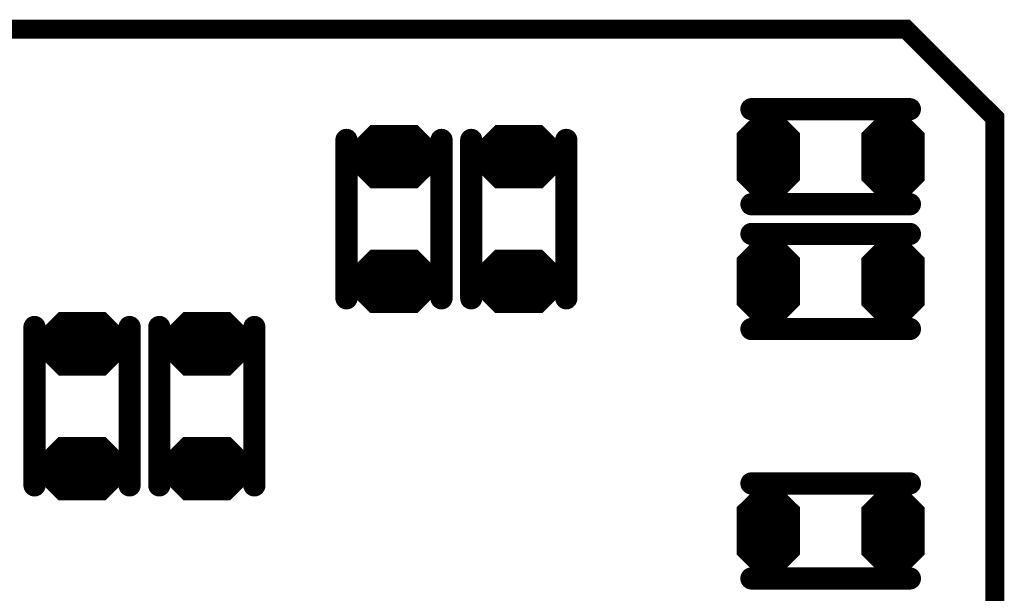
# Model space of a CAD drawing. Extents: x 0 to 8.86, y -3.29 to 6.3.
# Tile 32 of 129: x 5.3 to 5.61, y 1.99 to 2.17. Entities that reach past the tile are written whole.
import ezdxf

# ---------------------------------------------------------------- set-up
doc = ezdxf.new("R2010")
doc.units = 0
doc.layers.get('0').update_dxf_attribs({"color": 3, "linetype": 'CONTINUOUS'})

# ---------------------------------------------------------------- blocks, each defined once
blk = doc.blocks.new('PAD_R1')
at = {"const_width": 0.5}
blk.add_lwpolyline([(0.25, 0, 1), (-0.25, 0, 1)], format="xyb", close=True, dxfattribs=at)

msp = doc.modelspace()

# ---------------------------------------------------------------- linework, layer by layer
for p, q in [((5.52924, 2.13282), (5.53659, 2.14017)), ((5.53948, 2.14017), (5.54683, 2.13282)), ((5.5686, 2.13278), (5.57595, 2.14013)), ((5.57884, 2.14013), (5.58619, 2.13278)), ((5.40538, 2.12703), (5.41273, 2.13437)), ((5.42715, 2.13437), (5.4345, 2.12703)), ((5.44475, 2.12703), (5.4521, 2.13437)), ((5.46652, 2.13437), (5.47387, 2.12703)), ((5.52924, 2.13282), (5.54683, 2.13282)), ((5.5686, 2.13278), (5.58619, 2.13278)), ((5.40538, 2.12703), (5.4345, 2.12703)), ((5.44475, 2.12703), (5.47387, 2.12703)), ((5.40538, 2.12273), (5.4345, 2.12273)), ((5.40538, 2.12273), (5.41273, 2.11537)), ((5.42715, 2.11537), (5.4345, 2.12273)), ((5.44475, 2.12273), (5.47387, 2.12273)), ((5.44475, 2.12273), (5.4521, 2.11537)), ((5.46652, 2.11537), (5.47387, 2.12273)), ((5.52924, 2.11698), (5.54683, 2.11698)), ((5.52924, 2.11698), (5.53659, 2.10963)), ((5.53948, 2.10963), (5.54683, 2.11698)), ((5.5686, 2.11694), (5.58619, 2.11694)), ((5.5686, 2.11694), (5.57595, 2.10959)), ((5.57884, 2.10959), (5.58619, 2.11694)), ((5.52924, 2.09345), (5.53659, 2.1008)), ((5.53948, 2.1008), (5.54683, 2.09345)), ((5.5686, 2.09341), (5.57595, 2.10076)), ((5.57884, 2.10076), (5.58619, 2.09341)), ((5.40534, 2.08766), (5.41269, 2.09501)), ((5.42711, 2.09501), (5.43446, 2.08766)), ((5.44471, 2.08766), (5.45206, 2.09501)), ((5.46648, 2.09501), (5.47383, 2.08766)), ((5.52924, 2.09345), (5.54683, 2.09345)), ((5.5686, 2.09341), (5.58619, 2.09341)), ((5.40534, 2.08766), (5.43446, 2.08766)), ((5.44471, 2.08766), (5.47383, 2.08766)), ((5.40534, 2.08336), (5.43446, 2.08336)), ((5.40534, 2.08336), (5.41269, 2.07601)), ((5.42711, 2.07601), (5.43446, 2.08336)), ((5.44471, 2.08336), (5.47383, 2.08336)), ((5.44471, 2.08336), (5.45206, 2.07601)), ((5.46648, 2.07601), (5.47383, 2.08336)), ((5.52924, 2.07761), (5.54683, 2.07761)), ((5.52924, 2.07761), (5.53659, 2.07026)), ((5.53948, 2.07026), (5.54683, 2.07761)), ((5.5686, 2.07757), (5.58619, 2.07757)), ((5.5686, 2.07757), (5.57595, 2.07022)), ((5.57884, 2.07022), (5.58619, 2.07757)), ((5.30695, 2.06797), (5.3143, 2.07532)), ((5.32873, 2.07532), (5.33608, 2.06797)), ((5.34632, 2.06797), (5.35367, 2.07532)), ((5.3681, 2.07532), (5.37545, 2.06797)), ((5.30695, 2.06797), (5.33608, 2.06797)), ((5.34632, 2.06797), (5.37545, 2.06797)), ((5.30695, 2.06367), (5.33608, 2.06367)), ((5.30695, 2.06367), (5.3143, 2.05632)), ((5.32873, 2.05632), (5.33608, 2.06367)), ((5.34632, 2.06367), (5.37545, 2.06367)), ((5.34632, 2.06367), (5.35367, 2.05632)), ((5.3681, 2.05632), (5.37545, 2.06367)), ((5.30691, 2.02861), (5.31426, 2.03596)), ((5.32869, 2.03596), (5.33604, 2.02861)), ((5.34628, 2.02861), (5.35363, 2.03596)), ((5.36806, 2.03596), (5.37541, 2.02861)), ((5.30691, 2.02861), (5.33604, 2.02861)), ((5.34628, 2.02861), (5.37541, 2.02861)), ((5.30691, 2.02431), (5.33604, 2.02431)), ((5.30691, 2.02431), (5.31426, 2.01696)), ((5.32869, 2.01696), (5.33604, 2.02431)), ((5.34628, 2.02431), (5.37541, 2.02431)), ((5.34628, 2.02431), (5.35363, 2.01696)), ((5.36806, 2.01696), (5.37541, 2.02431)), ((5.52924, 2.01471), (5.53659, 2.02206)), ((5.53948, 2.02206), (5.54683, 2.01471)), ((5.5686, 2.01467), (5.57595, 2.02202)), ((5.57884, 2.02202), (5.58619, 2.01467)), ((5.52924, 2.01471), (5.54683, 2.01471)), ((5.5686, 2.01467), (5.58619, 2.01467)), ((5.52924, 1.99887), (5.54683, 1.99887)), ((5.52924, 1.99887), (5.53659, 1.99152)), ((5.53948, 1.99152), (5.54683, 1.99887)), ((5.5686, 1.99883), (5.58619, 1.99883)), ((5.5686, 1.99883), (5.57595, 1.99148)), ((5.57884, 1.99148), (5.58619, 1.99883))]:
    msp.add_line(p, q)
for points, const_width in [([(4.8985, 2.16513), (5.5815, 2.16513), (5.6095, 2.13713), (5.6095, 1.39613), (5.5915, 1.37813), (4.8895, 1.37813), (4.8685, 1.39913), (4.8685, 2.14913), (4.8845, 2.16513)], 0.006), ([(5.53927, 2.13967), (5.54704, 2.13191), (5.54704, 2.11789), (5.53927, 2.11013), (5.5368, 2.11013), (5.52904, 2.11789), (5.52904, 2.13191), (5.5368, 2.13967)], 0.002), ([(5.57863, 2.13963), (5.58639, 2.13187), (5.58639, 2.11785), (5.57863, 2.11009), (5.57616, 2.11009), (5.56839, 2.11785), (5.56839, 2.13187), (5.57616, 2.13963)], 0.002), ([(5.42695, 2.13387), (5.43471, 2.12611), (5.43471, 2.12364), (5.42695, 2.11588), (5.41293, 2.11588), (5.40517, 2.12364), (5.40517, 2.12611), (5.41293, 2.13387)], 0.002), ([(5.46632, 2.13387), (5.47408, 2.12611), (5.47408, 2.12364), (5.46632, 2.11588), (5.4523, 2.11588), (5.44454, 2.12364), (5.44454, 2.12611), (5.4523, 2.13387)], 0.002), ([(5.53927, 2.1003), (5.54704, 2.09254), (5.54704, 2.07852), (5.53927, 2.07076), (5.5368, 2.07076), (5.52904, 2.07852), (5.52904, 2.09254), (5.5368, 2.1003)], 0.002), ([(5.57863, 2.10026), (5.58639, 2.0925), (5.58639, 2.07848), (5.57863, 2.07072), (5.57616, 2.07072), (5.56839, 2.07848), (5.56839, 2.0925), (5.57616, 2.10026)], 0.002), ([(5.42691, 2.09451), (5.43467, 2.08675), (5.43467, 2.08428), (5.42691, 2.07651), (5.41289, 2.07651), (5.40513, 2.08428), (5.40513, 2.08675), (5.41289, 2.09451)], 0.002), ([(5.46628, 2.09451), (5.47404, 2.08675), (5.47404, 2.08428), (5.46628, 2.07651), (5.45226, 2.07651), (5.4445, 2.08428), (5.4445, 2.08675), (5.45226, 2.09451)], 0.002), ([(5.32852, 2.07482), (5.33628, 2.06706), (5.33628, 2.06458), (5.32852, 2.05682), (5.31451, 2.05682), (5.30674, 2.06458), (5.30674, 2.06706), (5.31451, 2.07482)], 0.002), ([(5.36789, 2.07482), (5.37565, 2.06706), (5.37565, 2.06458), (5.36789, 2.05682), (5.35388, 2.05682), (5.34611, 2.06458), (5.34611, 2.06706), (5.35388, 2.07482)], 0.002), ([(5.32848, 2.03546), (5.33624, 2.0277), (5.33624, 2.02522), (5.32848, 2.01746), (5.31447, 2.01746), (5.30671, 2.02522), (5.30671, 2.0277), (5.31447, 2.03546)], 0.002), ([(5.36785, 2.03546), (5.37561, 2.0277), (5.37561, 2.02522), (5.36785, 2.01746), (5.35384, 2.01746), (5.34607, 2.02522), (5.34607, 2.0277), (5.35384, 2.03546)], 0.002), ([(5.53927, 2.02156), (5.54704, 2.0138), (5.54704, 1.99978), (5.53927, 1.99202), (5.5368, 1.99202), (5.52904, 1.99978), (5.52904, 2.0138), (5.5368, 2.02156)], 0.002), ([(5.57863, 2.02152), (5.58639, 2.01376), (5.58639, 1.99974), (5.57863, 1.99198), (5.57616, 1.99198), (5.56839, 1.99974), (5.56839, 2.01376), (5.57616, 2.02152)], 0.002)]:
    msp.add_lwpolyline(points, close=True, dxfattribs=dict(const_width=const_width))
for points, const_width in [([(5.53271, 2.13988), (5.58271, 2.13988)], 0.007), ([(5.53271, 2.13988), (5.58271, 2.13988)], 0.007), ([(5.53166, 2.13382), (5.53701, 2.13917), (5.53906, 2.13917), (5.54441, 2.13382)], 0.003), ([(5.53742, 2.13817), (5.53865, 2.13817)], 0.005), ([(5.57102, 2.13378), (5.57637, 2.13913), (5.57842, 2.13913), (5.58377, 2.13378)], 0.003), ([(5.57678, 2.13813), (5.57801, 2.13813)], 0.005), ([(5.40779, 2.12803), (5.41314, 2.13338), (5.42674, 2.13338), (5.43209, 2.12803)], 0.003), ([(5.41356, 2.13237), (5.42632, 2.13237)], 0.005), ([(5.44716, 2.12803), (5.45251, 2.13338), (5.46611, 2.13338), (5.47146, 2.12803)], 0.003), ([(5.45293, 2.13237), (5.46569, 2.13237)], 0.005), ([(5.53166, 2.13382), (5.54441, 2.13382)], 0.003), ([(5.53407, 2.13482), (5.542, 2.13482)], 0.005), ([(5.57102, 2.13378), (5.58377, 2.13378)], 0.003), ([(5.57343, 2.13478), (5.58136, 2.13478)], 0.005), ([(5.40492, 2.08019), (5.40492, 2.13019)], 0.007), ([(5.40492, 2.08019), (5.40492, 2.13019)], 0.007), ([(5.41021, 2.12902), (5.42967, 2.12902)], 0.005), ([(5.43492, 2.08019), (5.43492, 2.13019)], 0.007), ([(5.43492, 2.08019), (5.43492, 2.13019)], 0.007), ([(5.44429, 2.08019), (5.44429, 2.13019)], 0.007), ([(5.44429, 2.08019), (5.44429, 2.13019)], 0.007), ([(5.44958, 2.12902), (5.46904, 2.12902)], 0.005), ([(5.47429, 2.08019), (5.47429, 2.13019)], 0.007), ([(5.47429, 2.08019), (5.47429, 2.13019)], 0.007), ([(5.52804, 2.12448), (5.54804, 2.12448)], 0.014), ([(5.52804, 2.13132), (5.54804, 2.13132)], 0.002), ([(5.53104, 2.13232), (5.54504, 2.13232)], 0.002), ([(5.56739, 2.12444), (5.58739, 2.12444)], 0.014), ([(5.56739, 2.13128), (5.58739, 2.13128)], 0.002), ([(5.57039, 2.13228), (5.58439, 2.13228)], 0.002), ([(5.40779, 2.12803), (5.43209, 2.12803)], 0.003), ([(5.44716, 2.12803), (5.47146, 2.12803)], 0.003), ([(5.40417, 2.12472), (5.43571, 2.12472)], 0.003), ([(5.40417, 2.12553), (5.43571, 2.12553)], 0.002), ([(5.40717, 2.12653), (5.43271, 2.12653)], 0.002), ([(5.44354, 2.12472), (5.47508, 2.12472)], 0.003), ([(5.44354, 2.12553), (5.47508, 2.12553)], 0.002), ([(5.44654, 2.12653), (5.47208, 2.12653)], 0.002), ([(5.40658, 2.12223), (5.4333, 2.12223)], 0.002), ([(5.40658, 2.12223), (5.41293, 2.11588)], 0.002), ([(5.40717, 2.12323), (5.43271, 2.12323)], 0.002), ([(5.409, 2.12122), (5.43088, 2.12122)], 0.004), ([(5.409, 2.12122), (5.41335, 2.11688)], 0.004), ([(5.41021, 2.12072), (5.42967, 2.12072)], 0.005), ([(5.42653, 2.11688), (5.43088, 2.12122)], 0.004), ([(5.42695, 2.11588), (5.4333, 2.12223)], 0.002), ([(5.44595, 2.12223), (5.47267, 2.12223)], 0.002), ([(5.44595, 2.12223), (5.4523, 2.11588)], 0.002), ([(5.44654, 2.12323), (5.47208, 2.12323)], 0.002), ([(5.44837, 2.12122), (5.47025, 2.12122)], 0.004), ([(5.44837, 2.12122), (5.45272, 2.11688)], 0.004), ([(5.44958, 2.12072), (5.46904, 2.12072)], 0.005), ([(5.4659, 2.11688), (5.47025, 2.12122)], 0.004), ([(5.46632, 2.11588), (5.47267, 2.12223)], 0.002), ([(5.41356, 2.11738), (5.42632, 2.11738)], 0.005), ([(5.45293, 2.11738), (5.46569, 2.11738)], 0.005), ([(5.41335, 2.11688), (5.42653, 2.11688)], 0.004), ([(5.41293, 2.11588), (5.42695, 2.11588)], 0.002), ([(5.45272, 2.11688), (5.4659, 2.11688)], 0.004), ([(5.4523, 2.11588), (5.46632, 2.11588)], 0.002), ([(5.53045, 2.11648), (5.54562, 2.11648)], 0.002), ([(5.53045, 2.11648), (5.5368, 2.11013)], 0.002), ([(5.53104, 2.11748), (5.54504, 2.11748)], 0.002), ([(5.53286, 2.11548), (5.54321, 2.11548)], 0.004), ([(5.53286, 2.11548), (5.53721, 2.11113)], 0.004), ([(5.53407, 2.11498), (5.542, 2.11498)], 0.005), ([(5.53886, 2.11113), (5.54321, 2.11548)], 0.004), ([(5.53927, 2.11013), (5.54562, 2.11648)], 0.002), ([(5.56981, 2.11644), (5.58498, 2.11644)], 0.002), ([(5.56981, 2.11644), (5.57616, 2.11009)], 0.002), ([(5.57039, 2.11744), (5.58439, 2.11744)], 0.002), ([(5.57222, 2.11544), (5.58257, 2.11544)], 0.004), ([(5.57222, 2.11544), (5.57657, 2.11109)], 0.004), ([(5.57343, 2.11494), (5.58136, 2.11494)], 0.005), ([(5.57822, 2.11109), (5.58257, 2.11544)], 0.004), ([(5.57863, 2.11009), (5.58498, 2.11644)], 0.002), ([(5.53271, 2.10988), (5.58271, 2.10988)], 0.007), ([(5.53271, 2.10988), (5.58271, 2.10988)], 0.007), ([(5.53742, 2.11163), (5.53865, 2.11163)], 0.005), ([(5.53721, 2.11113), (5.53886, 2.11113)], 0.004), ([(5.57678, 2.11159), (5.57801, 2.11159)], 0.005), ([(5.57657, 2.11109), (5.57822, 2.11109)], 0.004), ([(5.5368, 2.11013), (5.53927, 2.11013)], 0.002), ([(5.57616, 2.11009), (5.57863, 2.11009)], 0.002), ([(5.53271, 2.10051), (5.58271, 2.10051)], 0.007), ([(5.53271, 2.10051), (5.58271, 2.10051)], 0.007), ([(5.53166, 2.09445), (5.53701, 2.0998), (5.53906, 2.0998), (5.54441, 2.09445)], 0.003), ([(5.53742, 2.0988), (5.53865, 2.0988)], 0.005), ([(5.57102, 2.09441), (5.57637, 2.09976), (5.57842, 2.09976), (5.58377, 2.09441)], 0.003), ([(5.57678, 2.09876), (5.57801, 2.09876)], 0.005), ([(5.53407, 2.09545), (5.542, 2.09545)], 0.005), ([(5.57343, 2.09541), (5.58136, 2.09541)], 0.005), ([(5.40775, 2.08866), (5.4131, 2.09401), (5.4267, 2.09401), (5.43205, 2.08866)], 0.003), ([(5.41352, 2.09301), (5.42628, 2.09301)], 0.005), ([(5.44712, 2.08866), (5.45247, 2.09401), (5.46607, 2.09401), (5.47142, 2.08866)], 0.003), ([(5.45289, 2.09301), (5.46565, 2.09301)], 0.005), ([(5.53166, 2.09445), (5.54441, 2.09445)], 0.003), ([(5.57102, 2.09441), (5.58377, 2.09441)], 0.003), ([(5.41017, 2.08966), (5.42963, 2.08966)], 0.005), ([(5.44954, 2.08966), (5.469, 2.08966)], 0.005), ([(5.52804, 2.08511), (5.54804, 2.08511)], 0.014), ([(5.52804, 2.09195), (5.54804, 2.09195)], 0.002), ([(5.53104, 2.09295), (5.54504, 2.09295)], 0.002), ([(5.56739, 2.08507), (5.58739, 2.08507)], 0.014), ([(5.56739, 2.09191), (5.58739, 2.09191)], 0.002), ([(5.57039, 2.09291), (5.58439, 2.09291)], 0.002), ([(5.40713, 2.08716), (5.43267, 2.08716)], 0.002), ([(5.40775, 2.08866), (5.43205, 2.08866)], 0.003), ([(5.4465, 2.08716), (5.47204, 2.08716)], 0.002), ([(5.44712, 2.08866), (5.47142, 2.08866)], 0.003), ([(5.40413, 2.08536), (5.43567, 2.08536)], 0.003), ([(5.40413, 2.08616), (5.43567, 2.08616)], 0.002), ([(5.40713, 2.08386), (5.43267, 2.08386)], 0.002), ([(5.4435, 2.08536), (5.47504, 2.08536)], 0.003), ([(5.4435, 2.08616), (5.47504, 2.08616)], 0.002), ([(5.4465, 2.08386), (5.47204, 2.08386)], 0.002), ([(5.40654, 2.08286), (5.43326, 2.08286)], 0.002), ([(5.40654, 2.08286), (5.41289, 2.07651)], 0.002), ([(5.40896, 2.08186), (5.43084, 2.08186)], 0.004), ([(5.40896, 2.08186), (5.41331, 2.07751)], 0.004), ([(5.41017, 2.08136), (5.42963, 2.08136)], 0.005), ([(5.42649, 2.07751), (5.43084, 2.08186)], 0.004), ([(5.42691, 2.07651), (5.43326, 2.08286)], 0.002), ([(5.44591, 2.08286), (5.47263, 2.08286)], 0.002), ([(5.44591, 2.08286), (5.45226, 2.07651)], 0.002), ([(5.44833, 2.08186), (5.47021, 2.08186)], 0.004), ([(5.44833, 2.08186), (5.45268, 2.07751)], 0.004), ([(5.44954, 2.08136), (5.469, 2.08136)], 0.005), ([(5.46586, 2.07751), (5.47021, 2.08186)], 0.004), ([(5.46628, 2.07651), (5.47263, 2.08286)], 0.002), ([(5.41352, 2.07801), (5.42628, 2.07801)], 0.005), ([(5.41331, 2.07751), (5.42649, 2.07751)], 0.004), ([(5.45289, 2.07801), (5.46565, 2.07801)], 0.005), ([(5.45268, 2.07751), (5.46586, 2.07751)], 0.004), ([(5.53104, 2.07811), (5.54504, 2.07811)], 0.002), ([(5.57039, 2.07807), (5.58439, 2.07807)], 0.002), ([(5.30937, 2.06897), (5.31472, 2.07432), (5.32831, 2.07432), (5.33366, 2.06897)], 0.003), ([(5.31513, 2.07332), (5.3279, 2.07332)], 0.005), ([(5.34874, 2.06897), (5.35409, 2.07432), (5.36768, 2.07432), (5.37303, 2.06897)], 0.003), ([(5.3545, 2.07332), (5.36727, 2.07332)], 0.005), ([(5.41289, 2.07651), (5.42691, 2.07651)], 0.002), ([(5.45226, 2.07651), (5.46628, 2.07651)], 0.002), ([(5.53045, 2.07711), (5.54562, 2.07711)], 0.002), ([(5.53045, 2.07711), (5.5368, 2.07076)], 0.002), ([(5.53286, 2.07611), (5.54321, 2.07611)], 0.004), ([(5.53286, 2.07611), (5.53721, 2.07176)], 0.004), ([(5.53407, 2.07561), (5.542, 2.07561)], 0.005), ([(5.53886, 2.07176), (5.54321, 2.07611)], 0.004), ([(5.53927, 2.07076), (5.54562, 2.07711)], 0.002), ([(5.56981, 2.07707), (5.58498, 2.07707)], 0.002), ([(5.56981, 2.07707), (5.57616, 2.07072)], 0.002), ([(5.57222, 2.07607), (5.58257, 2.07607)], 0.004), ([(5.57222, 2.07607), (5.57657, 2.07172)], 0.004), ([(5.57343, 2.07557), (5.58136, 2.07557)], 0.005), ([(5.57822, 2.07172), (5.58257, 2.07607)], 0.004), ([(5.57863, 2.07072), (5.58498, 2.07707)], 0.002), ([(5.30649, 2.07114), (5.30649, 2.02114)], 0.007), ([(5.30649, 2.07114), (5.30649, 2.02114)], 0.007), ([(5.31178, 2.06997), (5.33125, 2.06997)], 0.005), ([(5.33649, 2.07114), (5.33649, 2.02114)], 0.007), ([(5.33649, 2.07114), (5.33649, 2.02114)], 0.007), ([(5.34586, 2.07114), (5.34586, 2.02114)], 0.007), ([(5.34586, 2.07114), (5.34586, 2.02114)], 0.007), ([(5.35115, 2.06997), (5.37062, 2.06997)], 0.005), ([(5.37586, 2.07114), (5.37586, 2.02114)], 0.007), ([(5.37586, 2.07114), (5.37586, 2.02114)], 0.007), ([(5.53271, 2.07051), (5.58271, 2.07051)], 0.007), ([(5.53271, 2.07051), (5.58271, 2.07051)], 0.007), ([(5.53742, 2.07226), (5.53865, 2.07226)], 0.005), ([(5.53721, 2.07176), (5.53886, 2.07176)], 0.004), ([(5.57678, 2.07222), (5.57801, 2.07222)], 0.005), ([(5.57657, 2.07172), (5.57822, 2.07172)], 0.004), ([(5.30937, 2.06897), (5.33366, 2.06897)], 0.003), ([(5.34874, 2.06897), (5.37303, 2.06897)], 0.003), ([(5.5368, 2.07076), (5.53927, 2.07076)], 0.002), ([(5.57616, 2.07072), (5.57863, 2.07072)], 0.002), ([(5.30574, 2.06567), (5.33728, 2.06567)], 0.003), ([(5.30574, 2.06647), (5.33728, 2.06647)], 0.002), ([(5.30874, 2.06747), (5.33428, 2.06747)], 0.002), ([(5.34511, 2.06567), (5.37665, 2.06567)], 0.003), ([(5.34511, 2.06647), (5.37665, 2.06647)], 0.002), ([(5.34811, 2.06747), (5.37365, 2.06747)], 0.002), ([(5.30816, 2.06317), (5.33487, 2.06317)], 0.002), ([(5.30816, 2.06317), (5.31451, 2.05682)], 0.002), ([(5.30874, 2.06417), (5.33428, 2.06417)], 0.002), ([(5.31057, 2.06217), (5.33246, 2.06217)], 0.004), ([(5.31057, 2.06217), (5.31492, 2.05782)], 0.004), ([(5.31178, 2.06167), (5.33125, 2.06167)], 0.005), ([(5.32811, 2.05782), (5.33246, 2.06217)], 0.004), ([(5.32852, 2.05682), (5.33487, 2.06317)], 0.002), ([(5.34753, 2.06317), (5.37424, 2.06317)], 0.002), ([(5.34753, 2.06317), (5.35388, 2.05682)], 0.002), ([(5.34811, 2.06417), (5.37365, 2.06417)], 0.002), ([(5.34994, 2.06217), (5.37183, 2.06217)], 0.004), ([(5.34994, 2.06217), (5.35429, 2.05782)], 0.004), ([(5.35115, 2.06167), (5.37062, 2.06167)], 0.005), ([(5.36748, 2.05782), (5.37183, 2.06217)], 0.004), ([(5.36789, 2.05682), (5.37424, 2.06317)], 0.002), ([(5.31513, 2.05832), (5.3279, 2.05832)], 0.005), ([(5.3545, 2.05832), (5.36727, 2.05832)], 0.005), ([(5.31492, 2.05782), (5.32811, 2.05782)], 0.004), ([(5.31451, 2.05682), (5.32852, 2.05682)], 0.002), ([(5.35429, 2.05782), (5.36748, 2.05782)], 0.004), ([(5.35388, 2.05682), (5.36789, 2.05682)], 0.002), ([(5.30933, 2.02961), (5.31468, 2.03496), (5.32827, 2.03496), (5.33362, 2.02961)], 0.003), ([(5.31509, 2.03396), (5.32786, 2.03396)], 0.005), ([(5.3487, 2.02961), (5.35405, 2.03496), (5.36764, 2.03496), (5.37299, 2.02961)], 0.003), ([(5.35446, 2.03396), (5.36723, 2.03396)], 0.005), ([(5.31174, 2.03061), (5.33121, 2.03061)], 0.005), ([(5.35111, 2.03061), (5.37058, 2.03061)], 0.005), ([(5.30871, 2.02811), (5.33424, 2.02811)], 0.002), ([(5.30933, 2.02961), (5.33362, 2.02961)], 0.003), ([(5.34808, 2.02811), (5.37361, 2.02811)], 0.002), ([(5.3487, 2.02961), (5.37299, 2.02961)], 0.003), ([(5.30571, 2.02631), (5.33724, 2.02631)], 0.003), ([(5.30571, 2.02711), (5.33724, 2.02711)], 0.002), ([(5.30871, 2.02481), (5.33424, 2.02481)], 0.002), ([(5.34507, 2.02631), (5.37661, 2.02631)], 0.003), ([(5.34507, 2.02711), (5.37661, 2.02711)], 0.002), ([(5.34808, 2.02481), (5.37361, 2.02481)], 0.002), ([(5.30812, 2.02381), (5.33483, 2.02381)], 0.002), ([(5.30812, 2.02381), (5.31447, 2.01746)], 0.002), ([(5.31053, 2.02281), (5.33242, 2.02281)], 0.004), ([(5.31053, 2.02281), (5.31488, 2.01846)], 0.004), ([(5.31174, 2.02231), (5.33121, 2.02231)], 0.005), ([(5.32807, 2.01846), (5.33242, 2.02281)], 0.004), ([(5.32848, 2.01746), (5.33483, 2.02381)], 0.002), ([(5.34749, 2.02381), (5.3742, 2.02381)], 0.002), ([(5.34749, 2.02381), (5.35384, 2.01746)], 0.002), ([(5.3499, 2.02281), (5.37179, 2.02281)], 0.004), ([(5.3499, 2.02281), (5.35425, 2.01846)], 0.004), ([(5.35111, 2.02231), (5.37058, 2.02231)], 0.005), ([(5.36744, 2.01846), (5.37179, 2.02281)], 0.004), ([(5.36785, 2.01746), (5.3742, 2.02381)], 0.002), ([(5.53271, 2.02177), (5.58271, 2.02177)], 0.007), ([(5.53271, 2.02177), (5.58271, 2.02177)], 0.007), ([(5.31509, 2.01896), (5.32786, 2.01896)], 0.005), ([(5.31488, 2.01846), (5.32807, 2.01846)], 0.004), ([(5.35446, 2.01896), (5.36723, 2.01896)], 0.005), ([(5.35425, 2.01846), (5.36744, 2.01846)], 0.004), ([(5.53166, 2.01571), (5.53701, 2.02106), (5.53906, 2.02106), (5.54441, 2.01571)], 0.003), ([(5.53742, 2.02006), (5.53865, 2.02006)], 0.005), ([(5.57102, 2.01567), (5.57637, 2.02102), (5.57842, 2.02102), (5.58377, 2.01567)], 0.003), ([(5.57678, 2.02002), (5.57801, 2.02002)], 0.005), ([(5.31447, 2.01746), (5.32848, 2.01746)], 0.002), ([(5.35384, 2.01746), (5.36785, 2.01746)], 0.002), ([(5.53166, 2.01571), (5.54441, 2.01571)], 0.003), ([(5.53407, 2.01671), (5.542, 2.01671)], 0.005), ([(5.57102, 2.01567), (5.58377, 2.01567)], 0.003), ([(5.57343, 2.01667), (5.58136, 2.01667)], 0.005), ([(5.52804, 2.00637), (5.54804, 2.00637)], 0.014), ([(5.52804, 2.01321), (5.54804, 2.01321)], 0.002), ([(5.53104, 2.01421), (5.54504, 2.01421)], 0.002), ([(5.56739, 2.00633), (5.58739, 2.00633)], 0.014), ([(5.56739, 2.01317), (5.58739, 2.01317)], 0.002), ([(5.57039, 2.01417), (5.58439, 2.01417)], 0.002), ([(5.53045, 1.99837), (5.54562, 1.99837)], 0.002), ([(5.53045, 1.99837), (5.5368, 1.99202)], 0.002), ([(5.53104, 1.99937), (5.54504, 1.99937)], 0.002), ([(5.53286, 1.99737), (5.54321, 1.99737)], 0.004), ([(5.53286, 1.99737), (5.53721, 1.99302)], 0.004), ([(5.53407, 1.99687), (5.542, 1.99687)], 0.005), ([(5.53886, 1.99302), (5.54321, 1.99737)], 0.004), ([(5.53927, 1.99202), (5.54562, 1.99837)], 0.002), ([(5.56981, 1.99833), (5.58498, 1.99833)], 0.002), ([(5.56981, 1.99833), (5.57616, 1.99198)], 0.002), ([(5.57039, 1.99933), (5.58439, 1.99933)], 0.002), ([(5.57222, 1.99733), (5.58257, 1.99733)], 0.004), ([(5.57222, 1.99733), (5.57657, 1.99298)], 0.004), ([(5.57343, 1.99683), (5.58136, 1.99683)], 0.005), ([(5.57822, 1.99298), (5.58257, 1.99733)], 0.004), ([(5.57863, 1.99198), (5.58498, 1.99833)], 0.002), ([(5.53271, 1.99177), (5.58271, 1.99177)], 0.007), ([(5.53271, 1.99177), (5.58271, 1.99177)], 0.007), ([(5.53742, 1.99352), (5.53865, 1.99352)], 0.005), ([(5.53721, 1.99302), (5.53886, 1.99302)], 0.004), ([(5.57678, 1.99348), (5.57801, 1.99348)], 0.005), ([(5.57657, 1.99298), (5.57822, 1.99298)], 0.004), ([(5.5368, 1.99202), (5.53927, 1.99202)], 0.002), ([(5.57616, 1.99198), (5.57863, 1.99198)], 0.002)]:
    msp.add_lwpolyline(points, dxfattribs=dict(const_width=const_width))

# ---------------------------------------------------------------- block references
for p, xscale, yscale in [((5.53271, 2.13988), 0.007, 0.007), ((5.53271, 2.13988), 0.007, 0.007), ((5.53742, 2.13817), 0.005, 0.005), ((5.53865, 2.13817), 0.005, 0.005), ((5.58271, 2.13988), 0.007, 0.007), ((5.58271, 2.13988), 0.007, 0.007), ((5.57678, 2.13813), 0.005, 0.005), ((5.57801, 2.13813), 0.005, 0.005), ((5.41356, 2.13237), 0.005, 0.005), ((5.42632, 2.13237), 0.005, 0.005), ((5.45293, 2.13237), 0.005, 0.005), ((5.46569, 2.13237), 0.005, 0.005), ((5.53166, 2.13382), 0.003, 0.003), ((5.53166, 2.13382), 0.003, 0.003), ((5.53407, 2.13482), 0.005, 0.005), ((5.542, 2.13482), 0.005, 0.005), ((5.54441, 2.13382), 0.003, 0.003), ((5.54441, 2.13382), 0.003, 0.003), ((5.57102, 2.13378), 0.003, 0.003), ((5.57102, 2.13378), 0.003, 0.003), ((5.57343, 2.13478), 0.005, 0.005), ((5.58136, 2.13478), 0.005, 0.005), ((5.58377, 2.13378), 0.003, 0.003), ((5.58377, 2.13378), 0.003, 0.003), ((5.40492, 2.13019), 0.007, 0.007), ((5.40492, 2.13019), 0.007, 0.007), ((5.41021, 2.12902), 0.005, 0.005), ((5.42967, 2.12902), 0.005, 0.005), ((5.43492, 2.13019), 0.007, 0.007), ((5.43492, 2.13019), 0.007, 0.007), ((5.44429, 2.13019), 0.007, 0.007), ((5.44429, 2.13019), 0.007, 0.007), ((5.44958, 2.12902), 0.005, 0.005), ((5.46904, 2.12902), 0.005, 0.005), ((5.47429, 2.13019), 0.007, 0.007), ((5.47429, 2.13019), 0.007, 0.007), ((5.53104, 2.13232), 0.002, 0.002), ((5.54504, 2.13232), 0.002, 0.002), ((5.57039, 2.13228), 0.002, 0.002), ((5.58439, 2.13228), 0.002, 0.002), ((5.40779, 2.12803), 0.003, 0.003), ((5.40779, 2.12803), 0.003, 0.003), ((5.43209, 2.12803), 0.003, 0.003), ((5.43209, 2.12803), 0.003, 0.003), ((5.44716, 2.12803), 0.003, 0.003), ((5.44716, 2.12803), 0.003, 0.003), ((5.47146, 2.12803), 0.003, 0.003), ((5.47146, 2.12803), 0.003, 0.003), ((5.40717, 2.12653), 0.002, 0.002), ((5.43271, 2.12653), 0.002, 0.002), ((5.44654, 2.12653), 0.002, 0.002), ((5.47208, 2.12653), 0.002, 0.002), ((5.40658, 2.12223), 0.002, 0.002), ((5.40658, 2.12223), 0.002, 0.002), ((5.40717, 2.12323), 0.002, 0.002), ((5.409, 2.12122), 0.004, 0.004), ((5.409, 2.12122), 0.004, 0.004), ((5.41021, 2.12072), 0.005, 0.005), ((5.42967, 2.12072), 0.005, 0.005), ((5.43088, 2.12122), 0.004, 0.004), ((5.43088, 2.12122), 0.004, 0.004), ((5.43271, 2.12323), 0.002, 0.002), ((5.4333, 2.12223), 0.002, 0.002), ((5.4333, 2.12223), 0.002, 0.002), ((5.44595, 2.12223), 0.002, 0.002), ((5.44595, 2.12223), 0.002, 0.002), ((5.44654, 2.12323), 0.002, 0.002), ((5.44837, 2.12122), 0.004, 0.004), ((5.44837, 2.12122), 0.004, 0.004), ((5.44958, 2.12072), 0.005, 0.005), ((5.46904, 2.12072), 0.005, 0.005), ((5.47025, 2.12122), 0.004, 0.004), ((5.47025, 2.12122), 0.004, 0.004), ((5.47208, 2.12323), 0.002, 0.002), ((5.47267, 2.12223), 0.002, 0.002), ((5.47267, 2.12223), 0.002, 0.002), ((5.41356, 2.11738), 0.005, 0.005), ((5.42632, 2.11738), 0.005, 0.005), ((5.45293, 2.11738), 0.005, 0.005), ((5.46569, 2.11738), 0.005, 0.005), ((5.41335, 2.11688), 0.004, 0.004), ((5.41335, 2.11688), 0.004, 0.004), ((5.41293, 2.11588), 0.002, 0.002), ((5.41293, 2.11588), 0.002, 0.002), ((5.42653, 2.11688), 0.004, 0.004), ((5.42653, 2.11688), 0.004, 0.004), ((5.42695, 2.11588), 0.002, 0.002), ((5.42695, 2.11588), 0.002, 0.002), ((5.45272, 2.11688), 0.004, 0.004), ((5.45272, 2.11688), 0.004, 0.004), ((5.4523, 2.11588), 0.002, 0.002), ((5.4523, 2.11588), 0.002, 0.002), ((5.4659, 2.11688), 0.004, 0.004), ((5.4659, 2.11688), 0.004, 0.004), ((5.46632, 2.11588), 0.002, 0.002), ((5.46632, 2.11588), 0.002, 0.002), ((5.53045, 2.11648), 0.002, 0.002), ((5.53045, 2.11648), 0.002, 0.002), ((5.53104, 2.11748), 0.002, 0.002), ((5.53286, 2.11548), 0.004, 0.004), ((5.53286, 2.11548), 0.004, 0.004), ((5.53407, 2.11498), 0.005, 0.005), ((5.542, 2.11498), 0.005, 0.005), ((5.54321, 2.11548), 0.004, 0.004), ((5.54321, 2.11548), 0.004, 0.004), ((5.54504, 2.11748), 0.002, 0.002), ((5.54562, 2.11648), 0.002, 0.002), ((5.54562, 2.11648), 0.002, 0.002), ((5.56981, 2.11644), 0.002, 0.002), ((5.56981, 2.11644), 0.002, 0.002), ((5.57039, 2.11744), 0.002, 0.002), ((5.57222, 2.11544), 0.004, 0.004), ((5.57222, 2.11544), 0.004, 0.004), ((5.57343, 2.11494), 0.005, 0.005), ((5.58136, 2.11494), 0.005, 0.005), ((5.58257, 2.11544), 0.004, 0.004), ((5.58257, 2.11544), 0.004, 0.004), ((5.58439, 2.11744), 0.002, 0.002), ((5.58498, 2.11644), 0.002, 0.002), ((5.58498, 2.11644), 0.002, 0.002), ((5.53271, 2.10988), 0.007, 0.007), ((5.53271, 2.10988), 0.007, 0.007), ((5.53742, 2.11163), 0.005, 0.005), ((5.53721, 2.11113), 0.004, 0.004), ((5.53721, 2.11113), 0.004, 0.004), ((5.53865, 2.11163), 0.005, 0.005), ((5.53886, 2.11113), 0.004, 0.004), ((5.53886, 2.11113), 0.004, 0.004), ((5.57678, 2.11159), 0.005, 0.005), ((5.57657, 2.11109), 0.004, 0.004), ((5.57657, 2.11109), 0.004, 0.004), ((5.57801, 2.11159), 0.005, 0.005), ((5.57822, 2.11109), 0.004, 0.004), ((5.57822, 2.11109), 0.004, 0.004), ((5.58271, 2.10988), 0.007, 0.007), ((5.58271, 2.10988), 0.007, 0.007), ((5.5368, 2.11013), 0.002, 0.002), ((5.5368, 2.11013), 0.002, 0.002), ((5.53927, 2.11013), 0.002, 0.002), ((5.53927, 2.11013), 0.002, 0.002), ((5.57616, 2.11009), 0.002, 0.002), ((5.57616, 2.11009), 0.002, 0.002), ((5.57863, 2.11009), 0.002, 0.002), ((5.57863, 2.11009), 0.002, 0.002), ((5.53271, 2.10051), 0.007, 0.007), ((5.53271, 2.10051), 0.007, 0.007), ((5.58271, 2.10051), 0.007, 0.007), ((5.58271, 2.10051), 0.007, 0.007), ((5.53742, 2.0988), 0.005, 0.005), ((5.53865, 2.0988), 0.005, 0.005), ((5.57678, 2.09876), 0.005, 0.005), ((5.57801, 2.09876), 0.005, 0.005), ((5.53407, 2.09545), 0.005, 0.005), ((5.542, 2.09545), 0.005, 0.005), ((5.57343, 2.09541), 0.005, 0.005), ((5.58136, 2.09541), 0.005, 0.005), ((5.41352, 2.09301), 0.005, 0.005), ((5.42628, 2.09301), 0.005, 0.005), ((5.45289, 2.09301), 0.005, 0.005), ((5.46565, 2.09301), 0.005, 0.005), ((5.53166, 2.09445), 0.003, 0.003), ((5.53166, 2.09445), 0.003, 0.003), ((5.54441, 2.09445), 0.003, 0.003), ((5.54441, 2.09445), 0.003, 0.003), ((5.57102, 2.09441), 0.003, 0.003), ((5.57102, 2.09441), 0.003, 0.003), ((5.58377, 2.09441), 0.003, 0.003), ((5.58377, 2.09441), 0.003, 0.003), ((5.41017, 2.08966), 0.005, 0.005), ((5.42963, 2.08966), 0.005, 0.005), ((5.44954, 2.08966), 0.005, 0.005), ((5.469, 2.08966), 0.005, 0.005), ((5.53104, 2.09295), 0.002, 0.002), ((5.54504, 2.09295), 0.002, 0.002), ((5.57039, 2.09291), 0.002, 0.002), ((5.58439, 2.09291), 0.002, 0.002), ((5.40713, 2.08716), 0.002, 0.002), ((5.40775, 2.08866), 0.003, 0.003), ((5.40775, 2.08866), 0.003, 0.003), ((5.43205, 2.08866), 0.003, 0.003), ((5.43205, 2.08866), 0.003, 0.003), ((5.43267, 2.08716), 0.002, 0.002), ((5.4465, 2.08716), 0.002, 0.002), ((5.44712, 2.08866), 0.003, 0.003), ((5.44712, 2.08866), 0.003, 0.003), ((5.47142, 2.08866), 0.003, 0.003), ((5.47142, 2.08866), 0.003, 0.003), ((5.47204, 2.08716), 0.002, 0.002), ((5.40713, 2.08386), 0.002, 0.002), ((5.43267, 2.08386), 0.002, 0.002), ((5.4465, 2.08386), 0.002, 0.002), ((5.47204, 2.08386), 0.002, 0.002), ((5.40492, 2.08019), 0.007, 0.007), ((5.40492, 2.08019), 0.007, 0.007), ((5.40654, 2.08286), 0.002, 0.002), ((5.40654, 2.08286), 0.002, 0.002), ((5.40896, 2.08186), 0.004, 0.004), ((5.40896, 2.08186), 0.004, 0.004), ((5.41017, 2.08136), 0.005, 0.005), ((5.42963, 2.08136), 0.005, 0.005), ((5.43084, 2.08186), 0.004, 0.004), ((5.43084, 2.08186), 0.004, 0.004), ((5.43492, 2.08019), 0.007, 0.007), ((5.43492, 2.08019), 0.007, 0.007), ((5.43326, 2.08286), 0.002, 0.002), ((5.43326, 2.08286), 0.002, 0.002), ((5.44429, 2.08019), 0.007, 0.007), ((5.44429, 2.08019), 0.007, 0.007), ((5.44591, 2.08286), 0.002, 0.002), ((5.44591, 2.08286), 0.002, 0.002), ((5.44833, 2.08186), 0.004, 0.004), ((5.44833, 2.08186), 0.004, 0.004), ((5.44954, 2.08136), 0.005, 0.005), ((5.469, 2.08136), 0.005, 0.005), ((5.47021, 2.08186), 0.004, 0.004), ((5.47021, 2.08186), 0.004, 0.004), ((5.47429, 2.08019), 0.007, 0.007), ((5.47429, 2.08019), 0.007, 0.007), ((5.47263, 2.08286), 0.002, 0.002), ((5.47263, 2.08286), 0.002, 0.002), ((5.41352, 2.07801), 0.005, 0.005), ((5.41331, 2.07751), 0.004, 0.004), ((5.41331, 2.07751), 0.004, 0.004), ((5.42628, 2.07801), 0.005, 0.005), ((5.42649, 2.07751), 0.004, 0.004), ((5.42649, 2.07751), 0.004, 0.004), ((5.45289, 2.07801), 0.005, 0.005), ((5.45268, 2.07751), 0.004, 0.004), ((5.45268, 2.07751), 0.004, 0.004), ((5.46565, 2.07801), 0.005, 0.005), ((5.46586, 2.07751), 0.004, 0.004), ((5.46586, 2.07751), 0.004, 0.004), ((5.53104, 2.07811), 0.002, 0.002), ((5.54504, 2.07811), 0.002, 0.002), ((5.57039, 2.07807), 0.002, 0.002), ((5.58439, 2.07807), 0.002, 0.002), ((5.31513, 2.07332), 0.005, 0.005), ((5.3279, 2.07332), 0.005, 0.005), ((5.3545, 2.07332), 0.005, 0.005), ((5.36727, 2.07332), 0.005, 0.005), ((5.41289, 2.07651), 0.002, 0.002), ((5.41289, 2.07651), 0.002, 0.002), ((5.42691, 2.07651), 0.002, 0.002), ((5.42691, 2.07651), 0.002, 0.002), ((5.45226, 2.07651), 0.002, 0.002), ((5.45226, 2.07651), 0.002, 0.002), ((5.46628, 2.07651), 0.002, 0.002), ((5.46628, 2.07651), 0.002, 0.002), ((5.53045, 2.07711), 0.002, 0.002), ((5.53045, 2.07711), 0.002, 0.002), ((5.53286, 2.07611), 0.004, 0.004), ((5.53286, 2.07611), 0.004, 0.004), ((5.53407, 2.07561), 0.005, 0.005), ((5.542, 2.07561), 0.005, 0.005), ((5.54321, 2.07611), 0.004, 0.004), ((5.54321, 2.07611), 0.004, 0.004), ((5.54562, 2.07711), 0.002, 0.002), ((5.54562, 2.07711), 0.002, 0.002), ((5.56981, 2.07707), 0.002, 0.002), ((5.56981, 2.07707), 0.002, 0.002), ((5.57222, 2.07607), 0.004, 0.004), ((5.57222, 2.07607), 0.004, 0.004), ((5.57343, 2.07557), 0.005, 0.005), ((5.58136, 2.07557), 0.005, 0.005), ((5.58257, 2.07607), 0.004, 0.004), ((5.58257, 2.07607), 0.004, 0.004), ((5.58498, 2.07707), 0.002, 0.002), ((5.58498, 2.07707), 0.002, 0.002), ((5.30649, 2.07114), 0.007, 0.007), ((5.30649, 2.07114), 0.007, 0.007), ((5.31178, 2.06997), 0.005, 0.005), ((5.33125, 2.06997), 0.005, 0.005), ((5.33649, 2.07114), 0.007, 0.007), ((5.33649, 2.07114), 0.007, 0.007), ((5.34586, 2.07114), 0.007, 0.007), ((5.34586, 2.07114), 0.007, 0.007), ((5.35115, 2.06997), 0.005, 0.005), ((5.37062, 2.06997), 0.005, 0.005), ((5.37586, 2.07114), 0.007, 0.007), ((5.37586, 2.07114), 0.007, 0.007), ((5.53271, 2.07051), 0.007, 0.007), ((5.53271, 2.07051), 0.007, 0.007), ((5.53742, 2.07226), 0.005, 0.005), ((5.53721, 2.07176), 0.004, 0.004), ((5.53721, 2.07176), 0.004, 0.004), ((5.53865, 2.07226), 0.005, 0.005), ((5.53886, 2.07176), 0.004, 0.004), ((5.53886, 2.07176), 0.004, 0.004), ((5.57678, 2.07222), 0.005, 0.005), ((5.57657, 2.07172), 0.004, 0.004), ((5.57657, 2.07172), 0.004, 0.004), ((5.57801, 2.07222), 0.005, 0.005), ((5.57822, 2.07172), 0.004, 0.004), ((5.57822, 2.07172), 0.004, 0.004), ((5.58271, 2.07051), 0.007, 0.007), ((5.58271, 2.07051), 0.007, 0.007), ((5.30937, 2.06897), 0.003, 0.003), ((5.30937, 2.06897), 0.003, 0.003), ((5.33366, 2.06897), 0.003, 0.003), ((5.33366, 2.06897), 0.003, 0.003), ((5.34874, 2.06897), 0.003, 0.003), ((5.34874, 2.06897), 0.003, 0.003), ((5.37303, 2.06897), 0.003, 0.003), ((5.37303, 2.06897), 0.003, 0.003), ((5.5368, 2.07076), 0.002, 0.002), ((5.5368, 2.07076), 0.002, 0.002), ((5.53927, 2.07076), 0.002, 0.002), ((5.53927, 2.07076), 0.002, 0.002), ((5.57616, 2.07072), 0.002, 0.002), ((5.57616, 2.07072), 0.002, 0.002), ((5.57863, 2.07072), 0.002, 0.002), ((5.57863, 2.07072), 0.002, 0.002), ((5.30874, 2.06747), 0.002, 0.002), ((5.33428, 2.06747), 0.002, 0.002), ((5.34811, 2.06747), 0.002, 0.002), ((5.37365, 2.06747), 0.002, 0.002), ((5.30816, 2.06317), 0.002, 0.002), ((5.30816, 2.06317), 0.002, 0.002), ((5.30874, 2.06417), 0.002, 0.002), ((5.31057, 2.06217), 0.004, 0.004), ((5.31057, 2.06217), 0.004, 0.004), ((5.31178, 2.06167), 0.005, 0.005), ((5.33125, 2.06167), 0.005, 0.005), ((5.33246, 2.06217), 0.004, 0.004), ((5.33246, 2.06217), 0.004, 0.004), ((5.33428, 2.06417), 0.002, 0.002), ((5.33487, 2.06317), 0.002, 0.002), ((5.33487, 2.06317), 0.002, 0.002), ((5.34753, 2.06317), 0.002, 0.002), ((5.34753, 2.06317), 0.002, 0.002), ((5.34811, 2.06417), 0.002, 0.002), ((5.34994, 2.06217), 0.004, 0.004), ((5.34994, 2.06217), 0.004, 0.004), ((5.35115, 2.06167), 0.005, 0.005), ((5.37062, 2.06167), 0.005, 0.005), ((5.37183, 2.06217), 0.004, 0.004), ((5.37183, 2.06217), 0.004, 0.004), ((5.37365, 2.06417), 0.002, 0.002), ((5.37424, 2.06317), 0.002, 0.002), ((5.37424, 2.06317), 0.002, 0.002), ((5.31513, 2.05832), 0.005, 0.005), ((5.3279, 2.05832), 0.005, 0.005), ((5.3545, 2.05832), 0.005, 0.005), ((5.36727, 2.05832), 0.005, 0.005), ((5.31492, 2.05782), 0.004, 0.004), ((5.31492, 2.05782), 0.004, 0.004), ((5.31451, 2.05682), 0.002, 0.002), ((5.31451, 2.05682), 0.002, 0.002), ((5.32811, 2.05782), 0.004, 0.004), ((5.32811, 2.05782), 0.004, 0.004), ((5.32852, 2.05682), 0.002, 0.002), ((5.32852, 2.05682), 0.002, 0.002), ((5.35429, 2.05782), 0.004, 0.004), ((5.35429, 2.05782), 0.004, 0.004), ((5.35388, 2.05682), 0.002, 0.002), ((5.35388, 2.05682), 0.002, 0.002), ((5.36748, 2.05782), 0.004, 0.004), ((5.36748, 2.05782), 0.004, 0.004), ((5.36789, 2.05682), 0.002, 0.002), ((5.36789, 2.05682), 0.002, 0.002), ((5.31509, 2.03396), 0.005, 0.005), ((5.32786, 2.03396), 0.005, 0.005), ((5.35446, 2.03396), 0.005, 0.005), ((5.36723, 2.03396), 0.005, 0.005), ((5.31174, 2.03061), 0.005, 0.005), ((5.33121, 2.03061), 0.005, 0.005), ((5.35111, 2.03061), 0.005, 0.005), ((5.37058, 2.03061), 0.005, 0.005), ((5.30871, 2.02811), 0.002, 0.002), ((5.30933, 2.02961), 0.003, 0.003), ((5.30933, 2.02961), 0.003, 0.003), ((5.33362, 2.02961), 0.003, 0.003), ((5.33362, 2.02961), 0.003, 0.003), ((5.33424, 2.02811), 0.002, 0.002), ((5.34808, 2.02811), 0.002, 0.002), ((5.3487, 2.02961), 0.003, 0.003), ((5.3487, 2.02961), 0.003, 0.003), ((5.37299, 2.02961), 0.003, 0.003), ((5.37299, 2.02961), 0.003, 0.003), ((5.37361, 2.02811), 0.002, 0.002), ((5.30871, 2.02481), 0.002, 0.002), ((5.33424, 2.02481), 0.002, 0.002), ((5.34808, 2.02481), 0.002, 0.002), ((5.37361, 2.02481), 0.002, 0.002), ((5.30649, 2.02114), 0.007, 0.007), ((5.30649, 2.02114), 0.007, 0.007), ((5.30812, 2.02381), 0.002, 0.002), ((5.30812, 2.02381), 0.002, 0.002), ((5.31053, 2.02281), 0.004, 0.004), ((5.31053, 2.02281), 0.004, 0.004), ((5.31174, 2.02231), 0.005, 0.005), ((5.33121, 2.02231), 0.005, 0.005), ((5.33242, 2.02281), 0.004, 0.004), ((5.33242, 2.02281), 0.004, 0.004), ((5.33649, 2.02114), 0.007, 0.007), ((5.33649, 2.02114), 0.007, 0.007), ((5.33483, 2.02381), 0.002, 0.002), ((5.33483, 2.02381), 0.002, 0.002), ((5.34586, 2.02114), 0.007, 0.007), ((5.34586, 2.02114), 0.007, 0.007), ((5.34749, 2.02381), 0.002, 0.002), ((5.34749, 2.02381), 0.002, 0.002), ((5.3499, 2.02281), 0.004, 0.004), ((5.3499, 2.02281), 0.004, 0.004), ((5.35111, 2.02231), 0.005, 0.005), ((5.37058, 2.02231), 0.005, 0.005), ((5.37179, 2.02281), 0.004, 0.004), ((5.37179, 2.02281), 0.004, 0.004), ((5.37586, 2.02114), 0.007, 0.007), ((5.37586, 2.02114), 0.007, 0.007), ((5.3742, 2.02381), 0.002, 0.002), ((5.3742, 2.02381), 0.002, 0.002), ((5.53271, 2.02177), 0.007, 0.007), ((5.53271, 2.02177), 0.007, 0.007), ((5.58271, 2.02177), 0.007, 0.007), ((5.58271, 2.02177), 0.007, 0.007), ((5.31509, 2.01896), 0.005, 0.005), ((5.31488, 2.01846), 0.004, 0.004), ((5.31488, 2.01846), 0.004, 0.004), ((5.32786, 2.01896), 0.005, 0.005), ((5.32807, 2.01846), 0.004, 0.004), ((5.32807, 2.01846), 0.004, 0.004), ((5.35446, 2.01896), 0.005, 0.005), ((5.35425, 2.01846), 0.004, 0.004), ((5.35425, 2.01846), 0.004, 0.004), ((5.36723, 2.01896), 0.005, 0.005), ((5.36744, 2.01846), 0.004, 0.004), ((5.36744, 2.01846), 0.004, 0.004), ((5.53742, 2.02006), 0.005, 0.005), ((5.53865, 2.02006), 0.005, 0.005), ((5.57678, 2.02002), 0.005, 0.005), ((5.57801, 2.02002), 0.005, 0.005), ((5.31447, 2.01746), 0.002, 0.002), ((5.31447, 2.01746), 0.002, 0.002), ((5.32848, 2.01746), 0.002, 0.002), ((5.32848, 2.01746), 0.002, 0.002), ((5.35384, 2.01746), 0.002, 0.002), ((5.35384, 2.01746), 0.002, 0.002), ((5.36785, 2.01746), 0.002, 0.002), ((5.36785, 2.01746), 0.002, 0.002), ((5.53166, 2.01571), 0.003, 0.003), ((5.53166, 2.01571), 0.003, 0.003), ((5.53407, 2.01671), 0.005, 0.005), ((5.542, 2.01671), 0.005, 0.005), ((5.54441, 2.01571), 0.003, 0.003), ((5.54441, 2.01571), 0.003, 0.003), ((5.57102, 2.01567), 0.003, 0.003), ((5.57102, 2.01567), 0.003, 0.003), ((5.57343, 2.01667), 0.005, 0.005), ((5.58136, 2.01667), 0.005, 0.005), ((5.58377, 2.01567), 0.003, 0.003), ((5.58377, 2.01567), 0.003, 0.003), ((5.53104, 2.01421), 0.002, 0.002), ((5.54504, 2.01421), 0.002, 0.002), ((5.57039, 2.01417), 0.002, 0.002), ((5.58439, 2.01417), 0.002, 0.002), ((5.53045, 1.99837), 0.002, 0.002), ((5.53045, 1.99837), 0.002, 0.002), ((5.53104, 1.99937), 0.002, 0.002), ((5.53286, 1.99737), 0.004, 0.004), ((5.53286, 1.99737), 0.004, 0.004), ((5.53407, 1.99687), 0.005, 0.005), ((5.542, 1.99687), 0.005, 0.005), ((5.54321, 1.99737), 0.004, 0.004), ((5.54321, 1.99737), 0.004, 0.004), ((5.54504, 1.99937), 0.002, 0.002), ((5.54562, 1.99837), 0.002, 0.002), ((5.54562, 1.99837), 0.002, 0.002), ((5.56981, 1.99833), 0.002, 0.002), ((5.56981, 1.99833), 0.002, 0.002), ((5.57039, 1.99933), 0.002, 0.002), ((5.57222, 1.99733), 0.004, 0.004), ((5.57222, 1.99733), 0.004, 0.004), ((5.57343, 1.99683), 0.005, 0.005), ((5.58136, 1.99683), 0.005, 0.005), ((5.58257, 1.99733), 0.004, 0.004), ((5.58257, 1.99733), 0.004, 0.004), ((5.58439, 1.99933), 0.002, 0.002), ((5.58498, 1.99833), 0.002, 0.002), ((5.58498, 1.99833), 0.002, 0.002), ((5.53271, 1.99177), 0.007, 0.007), ((5.53271, 1.99177), 0.007, 0.007), ((5.53742, 1.99352), 0.005, 0.005), ((5.53721, 1.99302), 0.004, 0.004), ((5.53721, 1.99302), 0.004, 0.004), ((5.53865, 1.99352), 0.005, 0.005), ((5.53886, 1.99302), 0.004, 0.004), ((5.53886, 1.99302), 0.004, 0.004), ((5.57678, 1.99348), 0.005, 0.005), ((5.57657, 1.99298), 0.004, 0.004), ((5.57657, 1.99298), 0.004, 0.004), ((5.57801, 1.99348), 0.005, 0.005), ((5.57822, 1.99298), 0.004, 0.004), ((5.57822, 1.99298), 0.004, 0.004), ((5.58271, 1.99177), 0.007, 0.007), ((5.58271, 1.99177), 0.007, 0.007), ((5.5368, 1.99202), 0.002, 0.002), ((5.5368, 1.99202), 0.002, 0.002), ((5.53927, 1.99202), 0.002, 0.002), ((5.53927, 1.99202), 0.002, 0.002), ((5.57616, 1.99198), 0.002, 0.002), ((5.57616, 1.99198), 0.002, 0.002), ((5.57863, 1.99198), 0.002, 0.002), ((5.57863, 1.99198), 0.002, 0.002)]:
    msp.add_blockref('PAD_R1', p, dxfattribs=dict(xscale=xscale, yscale=yscale))

doc.saveas('drawing.dxf')
